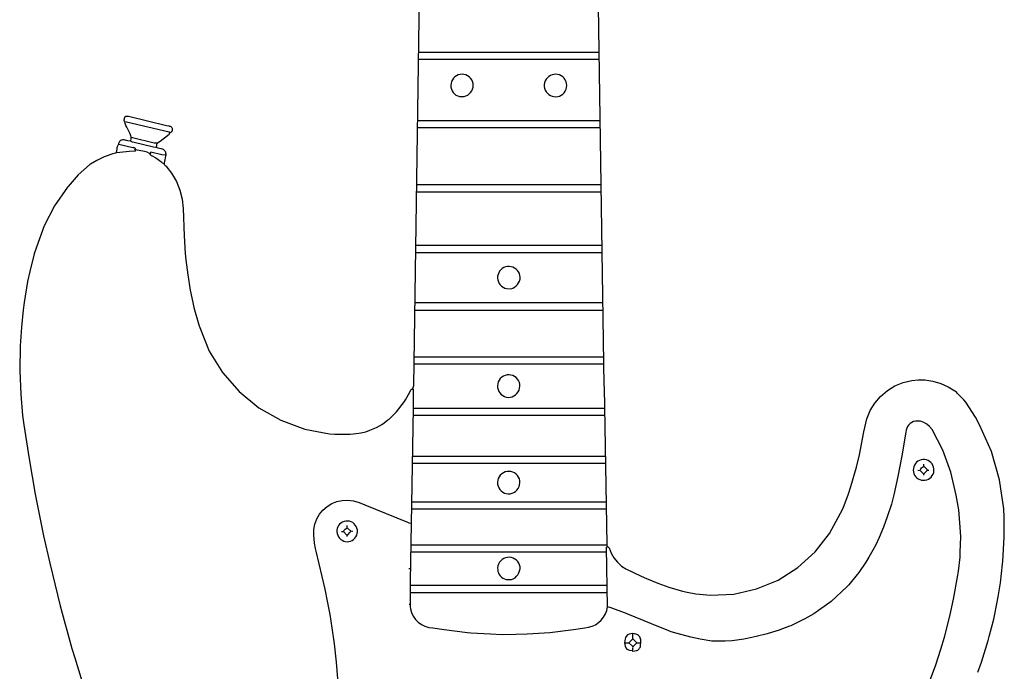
# Model space of a CAD drawing. Extents: x -68 to 722, y 3924 to 4942.
# Tile 11 of 25: x -4 to 275, y 4248 to 4432. Entities that reach past the tile are written whole.
import ezdxf

# ---------------------------------------------------------------- set-up
doc = ezdxf.new("R2010")
doc.units = 0
doc.layers.get('0').update_dxf_attribs({"linetype": 'CONTINUOUS'})

msp = doc.modelspace()

# ---------------------------------------------------------------- linework, layer by layer
at = {"color": 7, "linetype": 'CONTINUOUS'}
for p, q in [((108.875952, 4420.948098), (160.044318, 4420.948098)), ((108.96327, 4422.956405), (160.044318, 4422.956405)), ((108.613998, 4403.659196), (160.306272, 4403.659196)), ((108.613998, 4401.650889), (160.39359, 4401.650889)), ((34.830262, 4395.97524), (35.004898, 4397.285005)), ((108.352044, 4385.497117), (160.568226, 4385.497117)), ((108.352044, 4383.401493), (160.655544, 4383.401493)), ((108.09009, 4368.295533), (160.83018, 4368.295533)), ((108.09009, 4366.199908), (160.917498, 4366.199908)), ((107.915453, 4352.054443), (161.092134, 4352.054443)), ((107.828135, 4349.958819), (161.092134, 4349.958819)), ((107.653499, 4336.68653), (161.354088, 4336.68653)), ((107.653499, 4334.678223), (161.354088, 4334.678223)), ((107.478863, 4322.191794), (161.703361, 4322.191794)), ((107.391545, 4320.183487), (161.703361, 4320.183487)), ((248.060764, 4317.802), (247.668131, 4317.409114)), ((248.513051, 4318.124424), (248.060764, 4317.802)), ((249.012495, 4318.367479), (248.513051, 4318.124424)), ((249.5453, 4318.524451), (249.012495, 4318.367479)), ((250.942388, 4318.524451), (249.5453, 4318.524451)), ((251.904689, 4318.147386), (250.942388, 4318.524451)), ((252.790943, 4317.61564), (251.904689, 4318.147386)), ((253.576502, 4316.944004), (252.790943, 4317.61564)), ((246.880441, 4315.372632), (245.66087, 4308.664625)), ((246.946636, 4315.924118), (246.880441, 4315.372632)), ((247.103265, 4316.457022), (246.946636, 4315.924118)), ((247.345998, 4316.956621), (247.103265, 4316.457022)), ((247.668131, 4317.409114), (247.345998, 4316.956621)), ((254.239517, 4316.151156), (253.576502, 4316.944004)), ((257.322329, 4310.272682), (254.239517, 4316.151156)), ((259.55605, 4304.022031), (257.322329, 4310.272682)), ((107.216909, 4308.570235), (161.877997, 4308.570235)), ((107.216909, 4306.561928), (161.965315, 4306.561928)), ((245.66087, 4308.664625), (244.598995, 4302.799584)), ((251.902887, 4303.156538), (251.902887, 4303.680444)), ((252.863385, 4304.640939), (253.387293, 4304.640939)), ((261.102103, 4297.488573), (259.55605, 4304.022031)), ((244.598995, 4302.799584), (243.402214, 4297.57589)), ((84.41418, 4295.126684), (85.839842, 4295.705279)), ((85.839842, 4295.705279), (87.341359, 4296.041031)), ((87.341359, 4296.041031), (88.877678, 4296.124758)), ((88.877678, 4296.124758), (90.565746, 4295.896018)), ((90.565746, 4295.896018), (92.211175, 4295.455048)), ((92.211175, 4295.455048), (93.787396, 4294.808967)), ((107.042273, 4295.647217), (162.139951, 4295.647217)), ((243.402214, 4297.57589), (242.760689, 4294.939944)), ((261.647142, 4294.418832), (261.102103, 4297.488573)), ((80.965467, 4292.122475), (81.943212, 4293.310452)), ((81.943212, 4293.310452), (83.103357, 4294.321066)), ((83.103357, 4294.321066), (84.41418, 4295.126684)), ((93.787396, 4294.808967), (105.811089, 4289.858055)), ((107.042273, 4293.63891), (162.139951, 4293.63891)), ((242.760689, 4294.939944), (241.573163, 4291.377382)), ((261.812261, 4293.38403), (261.647142, 4294.418832)), ((262.25147, 4288.485857), (261.812261, 4293.38403)), ((79.658398, 4289.348323), (80.196857, 4290.789617)), ((80.196857, 4290.789617), (80.965467, 4292.122475)), ((105.811089, 4289.858055), (106.281039, 4289.680938)), ((106.281039, 4289.680938), (106.774381, 4289.586933)), ((106.774381, 4289.586933), (106.867637, 4289.534979)), ((241.573163, 4291.377382), (240.49042, 4288.478435)), ((79.324125, 4286.299946), (79.364811, 4287.838)), ((79.364811, 4287.838), (79.658398, 4289.348323)), ((240.49042, 4288.478435), (239.294163, 4285.535829)), ((262.38105, 4285.693001), (262.25147, 4288.485857)), ((79.575426, 4283.950926), (79.324125, 4286.299946)), ((88.792805, 4285.780319), (88.792805, 4286.304225)), ((239.294163, 4285.535829), (238.333665, 4283.440205)), ((262.251558, 4281.415831), (262.38105, 4285.693001)), ((79.852748, 4282.455523), (79.575426, 4283.950926)), ((80.027384, 4281.669664), (79.852748, 4282.455523)), ((82.559607, 4270.929588), (80.027384, 4281.669664)), ((106.780319, 4283.510059), (162.314587, 4283.510059)), ((106.780319, 4281.501752), (162.139951, 4281.501752)), ((237.530339, 4281.920877), (236.412668, 4279.947497)), ((238.333665, 4283.440205), (237.530339, 4281.920877)), ((262.158477, 4279.926453), (262.251558, 4281.415831)), ((235.552585, 4278.55478), (233.500611, 4275.629637)), ((236.412668, 4279.947497), (235.552585, 4278.55478)), ((261.71918, 4275.995499), (262.158477, 4279.926453)), ((106.256411, 4276.786597), (106.693001, 4276.786597)), ((261.552751, 4274.87268), (261.71918, 4275.995499)), ((233.059655, 4275.031511), (230.662775, 4272.180589)), ((233.500611, 4275.629637), (233.059655, 4275.031511)), ((260.319035, 4268.048105), (261.552751, 4274.87268)), ((83.249769, 4267.522539), (82.559607, 4270.929588)), ((106.605683, 4272.071442), (162.314587, 4272.071442)), ((230.138867, 4271.569365), (225.740779, 4267.434166)), ((230.662775, 4272.180589), (230.138867, 4271.569365)), ((83.953639, 4263.771022), (83.249769, 4267.522539)), ((106.605683, 4269.975817), (162.314587, 4269.975817)), ((225.740779, 4267.434166), (220.835131, 4263.91597)), ((259.271219, 4263.245632), (260.319035, 4268.048105)), ((106.343729, 4266.657745), (106.605683, 4266.657745)), ((162.570681, 4265.898637), (162.489223, 4265.959204)), ((162.660744, 4265.851815), (162.570681, 4265.898637)), ((162.757115, 4265.819932), (162.660744, 4265.851815)), ((163.181829, 4265.749205), (162.757115, 4265.819932)), ((167.998991, 4263.889774), (163.181829, 4265.749205)), ((84.556658, 4259.941356), (83.953639, 4263.771022)), ((168.156163, 4263.837384), (167.998991, 4263.889774)), ((174.905847, 4261.10434), (168.156163, 4263.837384)), ((218.21559, 4262.518887), (214.260083, 4260.571702)), ((220.835131, 4263.91597), (218.21559, 4262.518887)), ((257.77939, 4257.306021), (259.271219, 4263.245632)), ((85.175131, 4255.476366), (84.556658, 4259.941356)), ((179.765095, 4259.109131), (174.905847, 4261.10434)), ((179.986835, 4258.991292), (179.765095, 4259.109131)), ((180.223092, 4258.90622), (179.986835, 4258.991292)), ((210.347188, 4259.117601), (207.625921, 4258.308864)), ((210.697508, 4259.209546), (210.347188, 4259.117601)), ((213.928275, 4260.440726), (210.697508, 4259.209546)), ((214.260083, 4260.571702), (213.928275, 4260.440726)), ((180.469053, 4258.855648), (180.223092, 4258.90622)), ((182.127048, 4258.336369), (180.469053, 4258.855648)), ((186.057407, 4257.283929), (182.127048, 4258.336369)), ((188.69057, 4256.738892), (186.057407, 4257.283929)), ((191.915399, 4256.179623), (188.69057, 4256.738892)), ((195.759226, 4256.22529), (191.915399, 4256.179623)), ((197.676556, 4256.308591), (195.759226, 4256.22529)), ((201.004857, 4256.748847), (197.676556, 4256.308591)), ((201.94859, 4256.920164), (201.004857, 4256.748847)), ((204.49688, 4257.545882), (201.94859, 4256.920164)), ((207.625921, 4258.308864), (204.49688, 4257.545882)), ((256.731574, 4253.900631), (257.77939, 4257.306021)), ((85.774308, 4250.246735), (85.175131, 4255.476366)), ((170.697118, 4255.743034), (171.91957, 4255.743034)), ((255.282094, 4249.464892), (256.731574, 4253.900631)), ((86.132661, 4245.524158), (85.774308, 4250.246735)), ((253.79306, 4245.447231), (255.282094, 4249.464892))]:
    msp.add_line(p, q, dxfattribs=at)
for points in [[(110.141365, 4503.89929), (107.513791, 4328.461204), (107.425163, 4328.209991), (107.304227, 4327.605491), (107.391545, 4327.605491), (107.478863, 4327.518173), (107.478863, 4322.191794), (106.65039, 4273.207619), (106.605683, 4272.071442), (106.655367, 4265.954488), (106.730635, 4265.352695), (107.020715, 4264.276287), (107.48929, 4263.264735), (108.122761, 4262.347393), (108.902747, 4261.550883), (109.80661, 4260.898321), (110.80812, 4260.408644), (111.878214, 4260.096062), (112.985837, 4259.969647), (116.204729, 4259.462331), (122.850155, 4258.664247), (123.804017, 4258.584788), (129.309506, 4258.230453), (132.626456, 4258.100612), (136.469585, 4258.145406), (139.698082, 4258.230453), (146.157695, 4258.664597), (152.802859, 4259.462331), (156.022449, 4259.970957), (157.070273, 4260.103192), (158.084774, 4260.396801), (159.041258, 4260.844636), (159.916442, 4261.435796), (160.689022, 4262.155891), (161.340191, 4262.987392), (161.854098, 4263.910058), (162.218234, 4264.90143), (162.423734, 4265.937374), (162.180554, 4282.721493), (162.192526, 4282.771806), (162.212089, 4282.819681), (162.238777, 4282.86398), (162.271957, 4282.903652), (162.31084, 4282.937753), (162.354501, 4282.965473), (162.401905, 4282.986153), (162.356237, 4283.511892), (161.565398, 4328.047318), (161.48393, 4328.654351), (159.56337, 4455.089925)], [(121.886338, 4410.382658), (122.407117, 4410.56023), (122.892381, 4410.819576), (123.329391, 4411.153886), (123.706674, 4411.554383), (124.014325, 4412.010553), (124.244267, 4412.51042), (124.390462, 4413.04086), (124.449073, 4413.587947), (124.418561, 4414.137319), (124.268191, 4414.66419), (124.029606, 4415.157427), (123.709889, 4415.602385), (123.318533, 4415.985851), (122.867158, 4416.296443), (122.369165, 4416.524937), (121.839339, 4416.66455), (121.293411, 4416.711136), (120.74759, 4416.663313), (120.218082, 4416.5225), (119.720608, 4416.292879), (119.269937, 4415.981266), (118.879451, 4415.596913), (118.560743, 4415.151233), (118.323276, 4414.657457), (118.1741, 4414.130246), (118.10804, 4413.5898), (118.1367, 4413.046087), (118.259211, 4412.515582), (118.471861, 4412.014358), (118.768207, 4411.557603), (119.139268, 4411.159156), (119.573803, 4410.831091), (120.058644, 4410.583349), (120.5791, 4410.423435), (121.886338, 4410.382658)], [(148.343702, 4410.382658), (148.870729, 4410.537697), (149.363406, 4410.780728), (149.807167, 4411.104564), (150.188894, 4411.499631), (150.4973, 4411.954251), (150.723267, 4412.454982), (150.860116, 4412.987021), (150.9038, 4413.534638), (150.853027, 4414.081643), (150.7093, 4414.611864), (150.476866, 4415.109627), (150.162598, 4415.560214), (149.775787, 4415.950305), (149.327869, 4416.268367), (148.832086, 4416.504996), (148.303095, 4416.653197), (147.756536, 4416.708588), (147.208567, 4416.669532), (146.777915, 4416.54685), (146.281408, 4416.348482), (145.825729, 4416.068792), (145.424079, 4415.715882), (145.088091, 4415.299973), (144.827497, 4414.833113), (144.649845, 4414.328824), (144.560281, 4413.801713), (144.561399, 4413.267049), (144.653167, 4412.740317), (144.832926, 4412.236776), (145.095471, 4411.771009), (145.435736, 4411.364222), (145.835339, 4411.015546), (146.284477, 4410.733532), (146.772138, 4410.525098), (147.28636, 4410.395354), (147.814532, 4410.347483), (148.343702, 4410.382658)], [(38.584937, 4400.253806), (38.69617, 4400.245098), (38.807329, 4400.254695), (38.915423, 4400.282341), (39.017541, 4400.327291), (39.110934, 4400.388334), (39.193088, 4400.463827), (39.261792, 4400.551738), (39.315195, 4400.6497), (39.351859, 4400.755077), (39.370799, 4400.86503), (39.386849, 4401.017754), (39.37761, 4401.17104), (39.343334, 4401.32073), (39.28495, 4401.462763), (39.204042, 4401.593285), (39.102806, 4401.708755), (38.983987, 4401.80604), (38.850811, 4401.882501), (38.70689, 4401.936063), (38.556128, 4401.965272), (38.402617, 4401.969337), (37.71848, 4402.121095), (26.884321, 4404.794326), (26.098458, 4404.794326), (26.019872, 4404.689545), (25.934724, 4404.618821), (25.861206, 4404.536075), (25.800995, 4404.443195), (25.755468, 4404.342303), (25.725663, 4404.235703), (25.712261, 4404.125829), (25.715569, 4404.01519), (25.672031, 4403.947732), (25.640172, 4403.874036), (25.620858, 4403.796106), (25.614616, 4403.716061), (25.621614, 4403.636078), (25.641662, 4403.558334), (25.674215, 4403.484941), (25.718388, 4403.417897), (25.772979, 4403.359025), (25.836504, 4403.309925), (26.355173, 4403.273252), (38.392226, 4400.383298), (38.584937, 4400.253806)], [(32.909265, 4394.316204), (32.937653, 4394.186954), (32.987256, 4394.064271), (33.056677, 4393.951611), (33.143959, 4393.852147), (33.246646, 4393.768679), (33.361845, 4393.703558), (33.486312, 4393.658618), (33.616541, 4393.635126), (34.677455, 4393.028268), (36.401986, 4391.783991), (36.489304, 4391.609355), (36.742526, 4391.495842), (37.10053, 4391.43472), (37.244343, 4392.228263), (37.30599, 4392.474848), (37.488135, 4393.613384), (37.545559, 4393.865891), (37.559279, 4394.124482), (37.528898, 4394.381648), (37.455297, 4394.629924), (37.340614, 4394.862099), (37.188178, 4395.071434), (37.002415, 4395.25185), (36.788719, 4395.398109), (36.553294, 4395.505965), (36.302975, 4395.572285), (36.04503, 4395.595146), (35.360893, 4395.746904), (34.751675, 4395.992703), (33.96136, 4396.10089), (28.551047, 4397.403146), (28.099089, 4397.516135), (27.670183, 4397.634276), (27.582865, 4397.721593), (27.60906, 4397.974815), (27.682197, 4398.289141), (27.708965, 4398.610751), (27.688798, 4398.932842), (27.622121, 4399.248602), (27.510347, 4399.55135), (27.355838, 4399.834681), (26.412803, 4401.720743), (26.173334, 4402.224899), (26.009193, 4402.758355), (25.923822, 4403.309925)], [(27.757501, 4398.856723), (28.025393, 4398.804769), (34.211351, 4397.3415), (34.306353, 4397.285005), (35.179534, 4397.285005), (35.856248, 4397.743423), (37.99554, 4399.3588), (38.086657, 4399.445888), (38.189221, 4399.519148), (38.301153, 4399.577094), (38.401977, 4399.689431), (38.482702, 4399.816979), (38.541077, 4399.956181), (38.575475, 4400.103156), (38.584937, 4400.253806)], [(27.582865, 4397.808911), (26.713265, 4397.848291), (26.368097, 4397.927052), (26.264363, 4397.957351), (25.970888, 4398.054519), (25.666138, 4398.106438), (25.357044, 4398.111928), (25.050642, 4398.070864), (24.854072, 4398.00978), (24.670738, 4397.916187), (24.50597, 4397.792806), (24.36456, 4397.643227), (24.250618, 4397.471796), (24.167459, 4397.2835), (24.1175, 4397.083813), (24.102194, 4396.878541), (23.898721, 4396.556945), (23.748707, 4396.207201), (23.65593, 4395.838125), (23.62273, 4395.459018), (23.478917, 4394.578157), (23.458719, 4394.529441), (23.431082, 4394.484525), (23.3967, 4394.444537), (23.356434, 4394.410479), (23.311296, 4394.383207), (23.262418, 4394.363404), (23.211026, 4394.351567), (22.527151, 4394.202691), (20.082246, 4393.338246), (19.820292, 4393.242196), (17.956052, 4392.329726), (16.161666, 4391.225157), (16.037202, 4391.128071), (15.899712, 4391.050522), (12.674954, 4388.21425), (9.857305, 4384.973211), (9.750799, 4384.859918), (9.660839, 4384.733087), (6.041008, 4379.454614), (3.102249, 4373.768743), (0.889743, 4367.762895), (0.278517, 4365.841906), (-1.023832, 4360.866806), (-1.614975, 4357.998769), (-2.578529, 4352.059682), (-2.842142, 4350.050415), (-3.374433, 4345.066321), (-3.717593, 4339.832674), (-3.851626, 4332.757234), (-3.548545, 4326.12336), (-3.01608, 4320.091454), (-2.678858, 4317.481354), (-1.196721, 4307.790313), (0.556275, 4297.838542), (2.90548, 4286.048995), (4.65184, 4278.277721), (6.831997, 4269.28496), (7.617859, 4266.228841), (10.935944, 4254.091682), (11.721807, 4251.472151), (15.157509, 4240.366389)], [(28.892635, 4395.276698), (28.717999, 4395.276698), (28.717999, 4395.451334), (28.979953, 4395.451334), (28.937811, 4395.55284), (28.880119, 4395.646388), (28.808335, 4395.729615), (28.724272, 4395.800419), (28.630055, 4395.857011), (28.528061, 4395.897962), (28.420868, 4395.922237), (28.311182, 4395.929224), (28.201775, 4395.918745), (24.177462, 4396.848417)], [(37.53712, 4393.792297), (36.394302, 4393.93611), (33.258537, 4394.665474), (33.162487, 4394.59562), (33.083901, 4394.316204), (32.909265, 4394.316204), (32.180521, 4394.615214), (31.414555, 4394.798983), (28.915687, 4395.357467), (28.892635, 4395.451334)], [(23.478917, 4394.578157), (24.436098, 4394.617886), (27.148283, 4394.973269), (28.890452, 4395.058317), (28.920259, 4395.086522), (28.944877, 4395.119354), (28.963599, 4395.15587), (28.975889, 4395.195022), (28.981393, 4395.235687), (28.979953, 4395.276698)], [(33.083901, 4394.316204), (33.083901, 4394.228886), (33.258537, 4394.228886), (33.258537, 4394.403521), (33.083901, 4394.403521)], [(37.013212, 4391.43472), (37.029659, 4391.312893), (37.064419, 4391.194978), (37.116684, 4391.083709), (37.185242, 4390.98167), (37.268503, 4390.891227), (37.364534, 4390.814478), (37.471108, 4390.753205), (39.130986, 4388.673782), (40.476456, 4386.378374), (41.479864, 4383.914158), (42.120586, 4381.331785), (42.385454, 4378.684329), (42.643392, 4370.916723), (42.989782, 4365.941885), (43.164418, 4364.195531), (43.686056, 4359.918274), (44.383291, 4355.553088), (45.102966, 4352.046759), (45.429361, 4350.664084), (46.819027, 4345.776301), (47.080981, 4344.990442), (49.783965, 4338.34589), (53.548036, 4332.239499), (58.269649, 4326.839251), (63.818915, 4322.293702), (70.04318, 4318.727896), (76.771218, 4316.239927), (83.817947, 4314.898235), (85.297813, 4314.815982), (89.665985, 4314.769791), (92.104952, 4315.067107), (92.62886, 4315.154425), (94.024203, 4315.499155), (95.245607, 4315.922384), (97.054425, 4316.697765), (98.760516, 4317.678727), (100.340614, 4318.851893), (100.406103, 4318.873722), (100.519397, 4318.980227), (100.646227, 4319.070187), (102.76369, 4321.143982), (104.999031, 4324.042929), (105.260985, 4324.479517), (106.49217, 4326.653728), (106.762855, 4327.352269), (106.883507, 4327.443503), (107.015705, 4327.517013), (107.156865, 4327.571363), (107.304227, 4327.605491)], [(135.158679, 4355.983739), (135.681006, 4356.174878), (136.167301, 4356.444835), (136.605757, 4356.787056), (136.98573, 4357.193232), (137.297995, 4357.653503), (137.53497, 4358.156693), (137.690902, 4358.690587), (137.714725, 4359.218409), (137.651218, 4359.742937), (137.50212, 4360.249822), (137.271509, 4360.725197), (136.965694, 4361.156058), (136.593042, 4361.530616), (136.163746, 4361.838625), (135.689552, 4362.071659), (135.183433, 4362.223342), (134.659234, 4362.289525), (134.131296, 4362.268397), (133.614062, 4362.160536), (133.121682, 4361.968893), (132.667627, 4361.698711), (132.264318, 4361.357381), (131.922789, 4360.954241), (131.652384, 4360.50032), (131.460499, 4360.008037), (131.359112, 4359.49775), (131.342248, 4358.977762), (131.410359, 4358.461978), (131.561622, 4357.964192), (131.791993, 4357.497714), (132.09531, 4357.07502), (132.463464, 4356.707412), (132.886609, 4356.404721), (133.353429, 4356.175042), (133.851441, 4356.024516), (135.158679, 4355.983739)], [(134.896725, 4325.247913), (135.440827, 4325.38888), (135.953492, 4325.6193), (136.420131, 4325.932616), (136.827464, 4326.319911), (137.163899, 4326.770165), (137.419864, 4327.270564), (137.588073, 4327.806869), (137.663739, 4328.363817), (137.644711, 4328.925559), (137.509126, 4329.460333), (137.283411, 4329.96374), (136.974318, 4330.420716), (136.591097, 4330.817589), (136.145214, 4331.142483), (135.650012, 4331.385676), (135.120309, 4331.53989), (134.571954, 4331.600512), (134.021356, 4331.565728), (133.484991, 4331.436578), (132.978907, 4331.216926), (132.518248, 4330.913346), (132.116799, 4330.534922), (131.786571, 4330.092976), (131.537447, 4329.600733), (131.376879, 4329.072923), (131.309674, 4328.525338), (131.337842, 4327.974364), (131.460541, 4327.436488), (131.674098, 4326.927804), (131.972123, 4326.463534), (132.345699, 4326.057569), (132.783648, 4325.722058), (133.272865, 4325.467039), (133.79871, 4325.300144), (134.34545, 4325.226366), (134.896725, 4325.247913)], [(162.401905, 4282.986153), (162.751177, 4282.811517), (162.925813, 4282.636882), (163.457264, 4281.14303), (164.229191, 4279.758051), (165.220198, 4278.520333), (166.402817, 4277.464182), (167.619157, 4276.67745), (171.937034, 4274.551264), (173.482563, 4273.88765), (176.643476, 4272.621543), (179.769461, 4271.52134), (183.62691, 4270.358705), (185.009591, 4270.032312), (187.467593, 4269.582189), (191.566127, 4269.189958), (198.154963, 4269.527542), (204.59074, 4270.979261), (210.686456, 4273.502934), (216.264992, 4277.02523), (221.164253, 4281.443806), (225.241886, 4286.630271), (228.379409, 4292.433926), (229.06049, 4293.8834), (230.65841, 4297.926209), (231.322027, 4300.00437), (232.836733, 4305.434482), (233.684241, 4308.911822), (234.998552, 4315.462395), (235.810173, 4319.144407), (236.770233, 4321.458856), (238.07942, 4323.595308), (239.705712, 4325.501502), (241.609329, 4327.130814), (243.743707, 4328.443388), (246.056637, 4329.407118), (248.491546, 4329.998432), (250.367392, 4330.216596), (252.255477, 4330.177433), (254.514944, 4329.827727), (256.706752, 4329.176989), (258.790987, 4328.237071), (260.729692, 4327.02509), (260.902549, 4326.910409)], [(267.209737, 4247.439122), (268.205163, 4250.250752), (270.12616, 4256.36299), (270.440504, 4257.480656), (271.690462, 4262.385902), (272.016857, 4263.855895), (272.981896, 4268.747432), (273.594432, 4272.677426), (274.207317, 4278.004766), (274.295246, 4278.878292), (274.692893, 4285.518365), (274.692893, 4291.281333), (274.563575, 4293.637339), (273.370755, 4301.866992), (271.063653, 4309.856192), (267.685621, 4317.45481), (266.537389, 4319.642118), (263.843627, 4323.829001), (263.274401, 4324.562819), (261.48604, 4326.361214), (261.398722, 4326.448531), (261.148537, 4326.702538), (260.902549, 4326.910409)], [(252.252159, 4301.759455), (252.742452, 4301.869819), (253.206815, 4302.062004), (253.631702, 4302.330405), (254.004718, 4302.667193), (254.314984, 4303.062543), (254.55345, 4303.504925), (254.713158, 4303.981432), (254.789452, 4304.478167), (254.780104, 4304.98064), (254.685389, 4305.474194), (254.508068, 4305.944432), (254.253314, 4306.377638), (253.928559, 4306.761175), (253.543274, 4307.083856), (253.108699, 4307.336269), (252.63751, 4307.511051), (252.14345, 4307.603103), (251.640932, 4307.60974), (251.153378, 4307.530109), (250.686021, 4307.370022), (250.252039, 4307.133995), (249.863666, 4306.828681), (249.531854, 4306.462689), (249.265958, 4306.046338), (249.073474, 4305.591367), (248.959829, 4305.110604), (248.928229, 4304.617603), (248.979563, 4304.126265), (249.112384, 4303.650443), (249.322948, 4303.203552), (249.605318, 4302.798192), (249.951532, 4302.445793), (250.351829, 4302.15629), (250.794922, 4301.937845), (251.26832, 4301.796618), (251.758674, 4301.736591), (252.252159, 4301.759455)], [(250.243844, 4304.640939), (250.85507, 4304.553621), (251.72825, 4303.680444), (252.077523, 4303.680444), (252.099352, 4303.745933), (252.828458, 4304.483767), (252.863385, 4304.815574), (251.945672, 4305.694863), (251.902887, 4306.299975)], [(134.896725, 4297.917477), (135.440827, 4298.058444), (135.953492, 4298.288864), (136.420131, 4298.60218), (136.827464, 4298.989475), (137.163899, 4299.439729), (137.419864, 4299.940128), (137.588073, 4300.476433), (137.663739, 4301.033381), (137.644711, 4301.595123), (137.509126, 4302.129897), (137.283411, 4302.633303), (136.974318, 4303.09028), (136.591097, 4303.487153), (136.145214, 4303.812047), (135.650012, 4304.05524), (135.120309, 4304.209454), (134.571954, 4304.270076), (134.021356, 4304.235292), (133.484991, 4304.106142), (132.978907, 4303.88649), (132.518248, 4303.58291), (132.116799, 4303.204486), (131.786571, 4302.76254), (131.537447, 4302.270297), (131.376879, 4301.742487), (131.309674, 4301.194902), (131.337842, 4300.643928), (131.460541, 4300.106052), (131.674098, 4299.597368), (131.972123, 4299.133098), (132.345699, 4298.727133), (132.783648, 4298.391622), (133.272865, 4298.136603), (133.79871, 4297.969708), (134.34545, 4297.89593), (134.896725, 4297.917477)], [(250.85507, 4304.640939), (251.057354, 4304.957073), (251.302945, 4305.240878), (251.586751, 4305.486468), (251.902887, 4305.688751)], [(89.229395, 4284.383236), (89.718901, 4284.505974), (90.180136, 4284.710773), (90.599458, 4284.991574), (90.964463, 4285.340072), (91.264357, 4285.745958), (91.490267, 4286.197227), (91.635511, 4286.680531), (91.695795, 4287.181575), (91.669334, 4287.685538), (91.556911, 4288.177514), (91.361852, 4288.64295), (91.089926, 4289.06808), (90.749176, 4289.440329), (90.349682, 4289.748687), (89.903259, 4289.984031), (89.423113, 4290.139403), (88.923446, 4290.210205), (88.419036, 4290.194343), (87.924804, 4290.092287), (87.455368, 4289.907055), (87.024615, 4289.644126), (86.667909, 4289.318721), (86.369022, 4288.939519), (86.135949, 4288.516667), (85.974926, 4288.061477), (85.89026, 4287.586126), (85.884217, 4287.103332), (85.956959, 4286.626011), (86.106539, 4286.166933), (86.328955, 4285.73838), (86.618258, 4285.351816), (86.966707, 4285.017585), (87.36498, 4284.744627), (87.802423, 4284.540245), (88.267332, 4284.409906), (88.747269, 4284.357099), (89.229395, 4284.383236)], [(87.22108, 4287.264719), (87.737916, 4287.222283), (88.618169, 4286.304225), (88.967441, 4286.304225), (89.644155, 4287.024596), (89.840621, 4287.264719)], [(87.744988, 4287.264719), (87.947272, 4287.580854), (88.192863, 4287.864658), (88.476669, 4288.110248), (88.792805, 4288.312531)], [(90.364529, 4287.264719), (89.847694, 4287.307156), (88.83559, 4288.318644), (88.792805, 4288.923755)], [(135.245997, 4273.64316), (135.791134, 4273.8573), (136.291983, 4274.160912), (136.733991, 4274.545175), (137.104316, 4274.998924), (137.392199, 4275.508975), (137.589274, 4276.060509), (137.689815, 4276.6375), (137.690902, 4277.223185), (137.563773, 4277.755216), (137.34753, 4278.257667), (137.048544, 4278.715735), (136.675625, 4279.115922), (136.239759, 4279.446438), (135.753791, 4279.697544), (135.232038, 4279.861842), (134.689873, 4279.93449), (134.143271, 4279.913348), (133.608338, 4279.799039), (133.100834, 4279.594931), (132.635714, 4279.307038), (132.226681, 4278.943842), (131.885787, 4278.516045), (131.623076, 4278.036252), (131.44629, 4277.518599), (131.360637, 4276.978338), (131.36864, 4276.431388), (131.447216, 4275.950642), (131.600729, 4275.488337), (131.825325, 4275.056078), (132.115367, 4274.664711), (132.463576, 4274.324061), (132.861213, 4274.042676), (133.298298, 4273.827619), (133.763861, 4273.684287), (135.245997, 4273.64316)], [(169.387347, 4253.560092), (169.474665, 4253.385457), (170.179933, 4253.439157), (170.515758, 4253.506392), (170.757281, 4253.569632), (170.985335, 4253.671239), (171.193871, 4253.808519), (171.377356, 4253.977828), (171.530924, 4254.174677), (171.650501, 4254.393843), (171.732914, 4254.629513), (171.775979, 4254.875436), (171.778552, 4255.125087), (171.877546, 4255.689096), (171.882897, 4256.261701), (171.874551, 4256.56466), (171.816143, 4256.862053), (171.709287, 4257.145664), (171.556933, 4257.407661), (171.363291, 4257.640806), (171.133708, 4257.838659), (171.098781, 4257.995831), (170.085891, 4258.275247), (169.582634, 4258.311113), (169.079338, 4258.275797), (168.586021, 4258.170001), (168.112504, 4257.995831), (167.706475, 4257.511217), (167.497174, 4257.219751), (167.41265, 4256.871441), (167.204396, 4255.743034), (168.514167, 4255.743034), (169.561983, 4254.695222), (169.736619, 4254.695222), (169.802108, 4254.804369), (169.889426, 4254.891687), (170.697118, 4255.743034), (169.649301, 4256.878164)], [(168.514167, 4255.743034), (168.535996, 4255.808522), (169.605817, 4256.880871), (169.649301, 4258.275247)], [(167.291715, 4255.743034), (167.33034, 4255.250223), (167.445846, 4254.769585), (167.635369, 4254.313037), (167.894209, 4253.891899), (168.670344, 4253.658866), (169.474665, 4253.560092), (169.583142, 4253.830488), (169.649262, 4254.11423), (169.671487, 4254.404724), (169.649301, 4254.695222)]]:
    msp.add_lwpolyline(points, dxfattribs=at)

doc.saveas('drawing.dxf')
